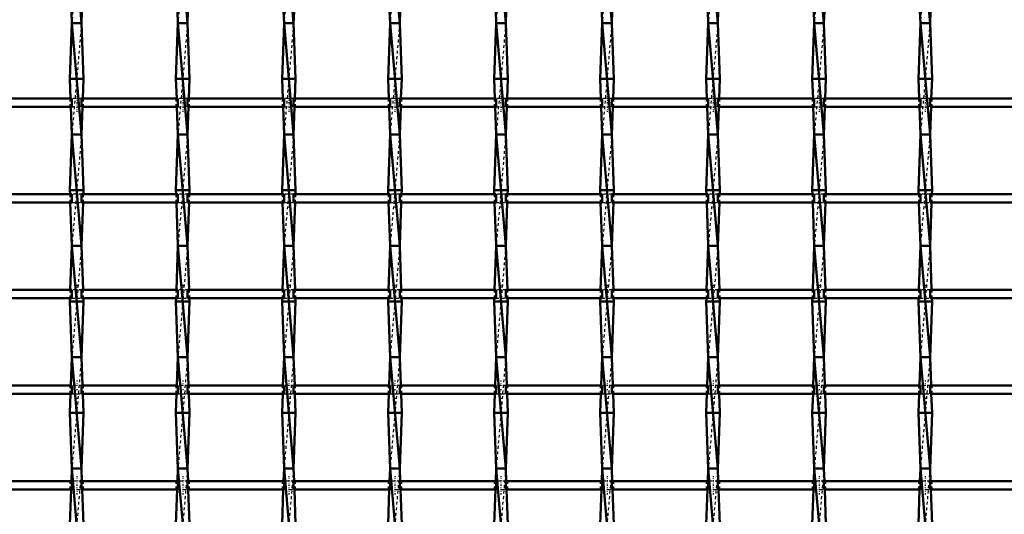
# Model space of a CAD drawing. Header units: millimetres. Extents: x -930 to 585, y -500 to 916.
# Tile 13 of 25: x -173 to 181, y -319 to -142. Entities that reach past the tile are written whole.
import ezdxf

# ---------------------------------------------------------------- set-up
doc = ezdxf.new("R2010")
doc.units = ezdxf.units.MM
doc.linetypes.add('Center', pattern=[1.5, 0.45, -0.5, 0.05, -0.5])
doc.linetypes.add('Dashed', pattern=[2, 1, -1])
for name, color, linetype, lineweight in [('AM_0', 7, 'Continuous', 50), ('AM_7', 7, 'Center', 25), ('AM_9', 6, 'Dashed', 25)]:
    doc.layers.add(name, color=color, linetype=linetype, lineweight=lineweight)

# ---------------------------------------------------------------- blocks, each defined once
blk = doc.blocks.new('13_o8d58dubbp01wlplkq8salyfm________0_in_LSSP33034383111100100035010_4')
at = {"layer": 'AM_0'}
for p, q in [((-154.13, -103), (-150.67, -143)), ((-154.28, -138.82), (-154.13, -143)), ((-150.52, -138.82), (-150.67, -143)), ((-154.13, -143), (-154.85, -163)), ((-154.13, -143), (-150.67, -183)), ((-150.67, -143), (-154.13, -143)), ((-150.67, -143), (-149.95, -163)), ((-149.95, -163), (-154.85, -163)), ((-154.85, -163), (-154.59, -170.15)), ((-149.95, -163), (-150.21, -170.15)), ((-154.49, -173.15), (-154.13, -183)), ((-150.31, -173.15), (-150.67, -183)), ((-154.13, -183), (-154.85, -203)), ((-150.67, -183), (-154.13, -183)), ((-154.13, -183), (-150.67, -223)), ((-150.67, -183), (-149.95, -203)), ((-149.95, -203), (-154.85, -203)), ((-154.85, -203), (-154.8, -204.48)), ((-149.95, -203), (-150, -204.48)), ((-154.69, -207.48), (-154.13, -223)), ((-150.11, -207.48), (-150.67, -223)), ((-154.13, -223), (-154.7, -238.81)), ((-154.13, -223), (-150.67, -263)), ((-150.67, -223), (-154.13, -223)), ((-150.67, -223), (-150.1, -238.81)), ((-154.81, -241.81), (-154.85, -243)), ((-149.95, -243), (-154.85, -243)), ((-154.85, -243), (-154.13, -263)), ((-149.95, -243), (-150.67, -263)), ((-149.99, -241.81), (-149.95, -243)), ((-154.13, -263), (-154.5, -273.14)), ((-154.13, -263), (-150.67, -303)), ((-150.67, -263), (-154.13, -263)), ((-150.67, -263), (-150.3, -273.14)), ((-154.6, -276.14), (-154.85, -283)), ((-150.2, -276.14), (-149.95, -283)), ((-154.85, -283), (-154.13, -303)), ((-149.95, -283), (-154.85, -283)), ((-149.95, -283), (-150.67, -303)), ((-154.13, -303), (-154.29, -307.47)), ((-154.13, -303), (-150.67, -343)), ((-150.67, -303), (-154.13, -303)), ((-150.67, -303), (-150.51, -307.47)), ((-154.4, -310.47), (-154.85, -323)), ((-150.4, -310.47), (-149.95, -323))]:
    blk.add_line(p, q, dxfattribs=at)
at = {"layer": 'AM_9'}
for p, q in [((-150.67, -103), (-154.13, -143)), ((-150.67, -143), (-154.13, -183)), ((-154.59, -170.15), (-154.49, -173.15)), ((-150.21, -170.15), (-150.31, -173.15)), ((-150.67, -183), (-154.13, -223)), ((-154.8, -204.48), (-154.69, -207.48)), ((-150, -204.48), (-150.11, -207.48)), ((-150.67, -223), (-154.13, -263)), ((-154.7, -238.81), (-154.81, -241.81)), ((-150.1, -238.81), (-149.99, -241.81)), ((-150.67, -263), (-154.13, -303)), ((-154.5, -273.14), (-154.6, -276.14)), ((-150.3, -273.14), (-150.2, -276.14)), ((-150.67, -303), (-154.13, -343)), ((-154.29, -307.47), (-154.4, -310.47)), ((-150.51, -307.47), (-150.4, -310.47))]:
    blk.add_line(p, q, dxfattribs=at)
blk = doc.blocks.new('14_y8zb5zgx9r2gbsbhrsa4bhpbi________0_in_LSSP33034383111100100035010_4')
at = {"layer": 'AM_0'}
for p, q in [((-116.03, -103), (-112.57, -143)), ((-116.18, -138.82), (-116.03, -143)), ((-112.42, -138.82), (-112.57, -143)), ((-116.03, -143), (-116.75, -163)), ((-116.03, -143), (-112.57, -183)), ((-112.57, -143), (-116.03, -143)), ((-112.57, -143), (-111.85, -163)), ((-116.75, -163), (-116.49, -170.15)), ((-111.85, -163), (-116.75, -163)), ((-111.85, -163), (-112.11, -170.15)), ((-116.39, -173.15), (-116.03, -183)), ((-112.21, -173.15), (-112.57, -183)), ((-116.03, -183), (-116.75, -203)), ((-112.57, -183), (-116.03, -183)), ((-116.03, -183), (-112.57, -223)), ((-112.57, -183), (-111.85, -203)), ((-111.85, -203), (-116.75, -203)), ((-116.75, -203), (-116.7, -204.48)), ((-111.85, -203), (-111.9, -204.48)), ((-116.59, -207.48), (-116.03, -223)), ((-112.01, -207.48), (-112.57, -223)), ((-116.03, -223), (-116.6, -238.81)), ((-116.03, -223), (-112.57, -263)), ((-112.57, -223), (-116.03, -223)), ((-112.57, -223), (-112, -238.81)), ((-116.71, -241.81), (-116.75, -243)), ((-111.85, -243), (-116.75, -243)), ((-116.75, -243), (-116.03, -263)), ((-111.85, -243), (-112.57, -263)), ((-111.89, -241.81), (-111.85, -243)), ((-116.03, -263), (-116.4, -273.14)), ((-116.03, -263), (-112.57, -303)), ((-112.57, -263), (-116.03, -263)), ((-112.57, -263), (-112.2, -273.14)), ((-116.5, -276.14), (-116.75, -283)), ((-112.1, -276.14), (-111.85, -283)), ((-111.85, -283), (-116.75, -283)), ((-116.75, -283), (-116.03, -303)), ((-111.85, -283), (-112.57, -303)), ((-116.03, -303), (-116.19, -307.47)), ((-116.03, -303), (-112.57, -343)), ((-112.57, -303), (-116.03, -303)), ((-112.57, -303), (-112.41, -307.47)), ((-116.3, -310.47), (-116.75, -323)), ((-112.3, -310.47), (-111.85, -323))]:
    blk.add_line(p, q, dxfattribs=at)
at = {"layer": 'AM_9'}
for p, q in [((-112.57, -103), (-116.03, -143)), ((-112.57, -143), (-116.03, -183)), ((-116.49, -170.15), (-116.39, -173.15)), ((-112.11, -170.15), (-112.21, -173.15)), ((-112.57, -183), (-116.03, -223)), ((-116.7, -204.48), (-116.59, -207.48)), ((-111.9, -204.48), (-112.01, -207.48)), ((-112.57, -223), (-116.03, -263)), ((-116.6, -238.81), (-116.71, -241.81)), ((-112, -238.81), (-111.89, -241.81)), ((-112.57, -263), (-116.03, -303)), ((-116.4, -273.14), (-116.5, -276.14)), ((-112.2, -273.14), (-112.1, -276.14)), ((-112.57, -303), (-116.03, -343)), ((-116.19, -307.47), (-116.3, -310.47)), ((-112.41, -307.47), (-112.3, -310.47))]:
    blk.add_line(p, q, dxfattribs=at)
blk = doc.blocks.new('15_rbihdd1fcfbrmuqq62i9kfrwn________0_in_LSSP33034383111100100035010_4')
at = {"layer": 'AM_0'}
for p, q in [((-77.93, -103), (-74.47, -143)), ((-78.08, -138.82), (-77.93, -143)), ((-74.32, -138.82), (-74.47, -143)), ((-77.93, -143), (-78.65, -163)), ((-77.93, -143), (-74.47, -183)), ((-74.47, -143), (-77.93, -143)), ((-74.47, -143), (-73.75, -163)), ((-78.65, -163), (-78.39, -170.15)), ((-73.75, -163), (-78.65, -163)), ((-73.75, -163), (-74.01, -170.15)), ((-78.29, -173.15), (-77.93, -183)), ((-74.11, -173.15), (-74.47, -183)), ((-77.93, -183), (-78.65, -203)), ((-77.93, -183), (-74.47, -223)), ((-74.47, -183), (-77.93, -183)), ((-74.47, -183), (-73.75, -203)), ((-78.65, -203), (-78.6, -204.48)), ((-73.75, -203), (-78.65, -203)), ((-73.75, -203), (-73.8, -204.48)), ((-78.49, -207.48), (-77.93, -223)), ((-73.91, -207.48), (-74.47, -223)), ((-77.93, -223), (-78.5, -238.81)), ((-77.93, -223), (-74.47, -263)), ((-74.47, -223), (-77.93, -223)), ((-74.47, -223), (-73.9, -238.81)), ((-78.61, -241.81), (-78.65, -243)), ((-78.65, -243), (-77.93, -263)), ((-73.75, -243), (-78.65, -243)), ((-73.75, -243), (-74.47, -263)), ((-73.79, -241.81), (-73.75, -243)), ((-77.93, -263), (-78.3, -273.14)), ((-77.93, -263), (-74.47, -303)), ((-74.47, -263), (-77.93, -263)), ((-74.47, -263), (-74.1, -273.14)), ((-78.4, -276.14), (-78.65, -283)), ((-74, -276.14), (-73.75, -283)), ((-73.75, -283), (-78.65, -283)), ((-78.65, -283), (-77.93, -303)), ((-73.75, -283), (-74.47, -303)), ((-77.93, -303), (-78.09, -307.47)), ((-77.93, -303), (-74.47, -343)), ((-74.47, -303), (-77.93, -303)), ((-74.47, -303), (-74.31, -307.47)), ((-78.2, -310.47), (-78.65, -323)), ((-74.2, -310.47), (-73.75, -323))]:
    blk.add_line(p, q, dxfattribs=at)
at = {"layer": 'AM_9'}
for p, q in [((-74.47, -103), (-77.93, -143)), ((-74.47, -143), (-77.93, -183)), ((-78.39, -170.15), (-78.29, -173.15)), ((-74.01, -170.15), (-74.11, -173.15)), ((-74.47, -183), (-77.93, -223)), ((-78.6, -204.48), (-78.49, -207.48)), ((-73.8, -204.48), (-73.91, -207.48)), ((-74.47, -223), (-77.93, -263)), ((-78.5, -238.81), (-78.61, -241.81)), ((-73.9, -238.81), (-73.79, -241.81)), ((-74.47, -263), (-77.93, -303)), ((-78.3, -273.14), (-78.4, -276.14)), ((-74.1, -273.14), (-74, -276.14)), ((-74.47, -303), (-77.93, -343)), ((-78.09, -307.47), (-78.2, -310.47)), ((-74.31, -307.47), (-74.2, -310.47))]:
    blk.add_line(p, q, dxfattribs=at)
blk = doc.blocks.new('16_14omasfy45s9i8z0pkptezcca________0_in_LSSP33034383111100100035010_4')
at = {"layer": 'AM_0'}
for p, q in [((-39.83, -103), (-36.37, -143)), ((-39.98, -138.82), (-39.83, -143)), ((-36.22, -138.82), (-36.37, -143)), ((-39.83, -143), (-40.55, -163)), ((-39.83, -143), (-36.37, -183)), ((-36.37, -143), (-39.83, -143)), ((-36.37, -143), (-35.65, -163)), ((-35.65, -163), (-40.55, -163)), ((-40.55, -163), (-40.29, -170.15)), ((-35.65, -163), (-35.91, -170.15)), ((-40.19, -173.15), (-39.83, -183)), ((-36.01, -173.15), (-36.37, -183)), ((-39.83, -183), (-40.55, -203)), ((-39.83, -183), (-36.37, -223)), ((-36.37, -183), (-39.83, -183)), ((-36.37, -183), (-35.65, -203)), ((-40.55, -203), (-40.5, -204.48)), ((-35.65, -203), (-40.55, -203)), ((-35.65, -203), (-35.7, -204.48)), ((-40.39, -207.48), (-39.83, -223)), ((-35.81, -207.48), (-36.37, -223)), ((-39.83, -223), (-40.4, -238.81)), ((-39.83, -223), (-36.37, -263)), ((-36.37, -223), (-39.83, -223)), ((-36.37, -223), (-35.8, -238.81)), ((-40.51, -241.81), (-40.55, -243)), ((-40.55, -243), (-39.83, -263)), ((-35.65, -243), (-40.55, -243)), ((-35.65, -243), (-36.37, -263)), ((-35.69, -241.81), (-35.65, -243)), ((-39.83, -263), (-40.2, -273.14)), ((-39.83, -263), (-36.37, -303)), ((-36.37, -263), (-39.83, -263)), ((-36.37, -263), (-36, -273.14)), ((-40.3, -276.14), (-40.55, -283)), ((-35.9, -276.14), (-35.65, -283)), ((-35.65, -283), (-40.55, -283)), ((-40.55, -283), (-39.83, -303)), ((-35.65, -283), (-36.37, -303)), ((-39.83, -303), (-39.99, -307.47)), ((-39.83, -303), (-36.37, -343)), ((-36.37, -303), (-39.83, -303)), ((-36.37, -303), (-36.21, -307.47)), ((-40.1, -310.47), (-40.55, -323)), ((-36.1, -310.47), (-35.65, -323))]:
    blk.add_line(p, q, dxfattribs=at)
at = {"layer": 'AM_9'}
for p, q in [((-36.37, -103), (-39.83, -143)), ((-36.37, -143), (-39.83, -183)), ((-40.29, -170.15), (-40.19, -173.15)), ((-35.91, -170.15), (-36.01, -173.15)), ((-36.37, -183), (-39.83, -223)), ((-40.5, -204.48), (-40.39, -207.48)), ((-35.7, -204.48), (-35.81, -207.48)), ((-36.37, -223), (-39.83, -263)), ((-40.4, -238.81), (-40.51, -241.81)), ((-35.8, -238.81), (-35.69, -241.81)), ((-36.37, -263), (-39.83, -303)), ((-40.2, -273.14), (-40.3, -276.14)), ((-36, -273.14), (-35.9, -276.14)), ((-36.37, -303), (-39.83, -343)), ((-39.99, -307.47), (-40.1, -310.47)), ((-36.21, -307.47), (-36.1, -310.47))]:
    blk.add_line(p, q, dxfattribs=at)
blk = doc.blocks.new('17_7zcc4zy6jz6wo9g7s2486b3vo________0_in_LSSP33034383111100100035010_4')
at = {"layer": 'AM_0'}
for p, q in [((-1.73, -103), (1.73, -143)), ((-1.88, -138.82), (-1.73, -143)), ((1.88, -138.82), (1.73, -143)), ((-1.73, -143), (-2.45, -163)), ((-1.73, -143), (1.73, -183)), ((1.73, -143), (-1.73, -143)), ((1.73, -143), (2.45, -163)), ((-2.45, -163), (-2.19, -170.15)), ((2.45, -163), (-2.45, -163)), ((2.45, -163), (2.19, -170.15)), ((-2.09, -173.15), (-1.73, -183)), ((2.09, -173.15), (1.73, -183)), ((-1.73, -183), (-2.45, -203)), ((-1.73, -183), (1.73, -223)), ((1.73, -183), (-1.73, -183)), ((1.73, -183), (2.45, -203)), ((-2.45, -203), (-2.4, -204.48)), ((2.45, -203), (-2.45, -203)), ((2.45, -203), (2.4, -204.48)), ((-2.29, -207.48), (-1.73, -223)), ((2.29, -207.48), (1.73, -223)), ((-1.73, -223), (-2.3, -238.81)), ((-1.73, -223), (1.73, -263)), ((1.73, -223), (-1.73, -223)), ((1.73, -223), (2.3, -238.81)), ((-2.41, -241.81), (-2.45, -243)), ((2.45, -243), (-2.45, -243)), ((-2.45, -243), (-1.73, -263)), ((2.45, -243), (1.73, -263)), ((2.41, -241.81), (2.45, -243)), ((-1.73, -263), (-2.1, -273.14)), ((-1.73, -263), (1.73, -303)), ((1.73, -263), (-1.73, -263)), ((1.73, -263), (2.1, -273.14)), ((-2.2, -276.14), (-2.45, -283)), ((2.2, -276.14), (2.45, -283)), ((2.45, -283), (-2.45, -283)), ((-2.45, -283), (-1.73, -303)), ((2.45, -283), (1.73, -303)), ((-1.73, -303), (-1.89, -307.47)), ((1.73, -303), (-1.73, -303)), ((-1.73, -303), (1.73, -343)), ((1.73, -303), (1.89, -307.47)), ((-2, -310.47), (-2.45, -323)), ((2, -310.47), (2.45, -323))]:
    blk.add_line(p, q, dxfattribs=at)
at = {"layer": 'AM_9'}
for p, q in [((1.73, -103), (-1.73, -143)), ((1.73, -143), (-1.73, -183)), ((-2.19, -170.15), (-2.09, -173.15)), ((2.19, -170.15), (2.09, -173.15)), ((1.73, -183), (-1.73, -223)), ((-2.4, -204.48), (-2.29, -207.48)), ((2.4, -204.48), (2.29, -207.48)), ((1.73, -223), (-1.73, -263)), ((-2.3, -238.81), (-2.41, -241.81)), ((2.3, -238.81), (2.41, -241.81)), ((1.73, -263), (-1.73, -303)), ((-2.1, -273.14), (-2.2, -276.14)), ((2.1, -273.14), (2.2, -276.14)), ((1.73, -303), (-1.73, -343)), ((-1.89, -307.47), (-2, -310.47)), ((1.89, -307.47), (2, -310.47))]:
    blk.add_line(p, q, dxfattribs=at)
blk = doc.blocks.new('18_hlfilicd4guerwa9xgylpedyx________0_in_LSSP33034383111100100035010_4')
at = {"layer": 'AM_0'}
for p, q in [((36.37, -103), (39.83, -143)), ((36.22, -138.82), (36.37, -143)), ((39.98, -138.82), (39.83, -143)), ((36.37, -143), (35.65, -163)), ((36.37, -143), (39.83, -183)), ((39.83, -143), (36.37, -143)), ((39.83, -143), (40.55, -163)), ((35.65, -163), (35.91, -170.15)), ((40.55, -163), (35.65, -163)), ((40.55, -163), (40.29, -170.15)), ((36.01, -173.15), (36.37, -183)), ((40.19, -173.15), (39.83, -183)), ((36.37, -183), (35.65, -203)), ((36.37, -183), (39.83, -223)), ((39.83, -183), (36.37, -183)), ((39.83, -183), (40.55, -203)), ((35.65, -203), (35.7, -204.48)), ((40.55, -203), (35.65, -203)), ((40.55, -203), (40.5, -204.48)), ((35.81, -207.48), (36.37, -223)), ((40.39, -207.48), (39.83, -223)), ((36.37, -223), (35.8, -238.81)), ((36.37, -223), (39.83, -263)), ((39.83, -223), (36.37, -223)), ((39.83, -223), (40.4, -238.81)), ((35.69, -241.81), (35.65, -243)), ((35.65, -243), (36.37, -263)), ((40.55, -243), (35.65, -243)), ((40.55, -243), (39.83, -263)), ((40.51, -241.81), (40.55, -243)), ((36.37, -263), (36, -273.14)), ((36.37, -263), (39.83, -303)), ((39.83, -263), (36.37, -263)), ((39.83, -263), (40.2, -273.14)), ((35.9, -276.14), (35.65, -283)), ((40.3, -276.14), (40.55, -283)), ((40.55, -283), (35.65, -283)), ((35.65, -283), (36.37, -303)), ((40.55, -283), (39.83, -303)), ((36.37, -303), (36.21, -307.47)), ((36.37, -303), (39.83, -343)), ((39.83, -303), (36.37, -303)), ((39.83, -303), (39.99, -307.47)), ((36.1, -310.47), (35.65, -323)), ((40.1, -310.47), (40.55, -323))]:
    blk.add_line(p, q, dxfattribs=at)
at = {"layer": 'AM_9'}
for p, q in [((39.83, -103), (36.37, -143)), ((39.83, -143), (36.37, -183)), ((35.91, -170.15), (36.01, -173.15)), ((40.29, -170.15), (40.19, -173.15)), ((39.83, -183), (36.37, -223)), ((35.7, -204.48), (35.81, -207.48)), ((40.5, -204.48), (40.39, -207.48)), ((39.83, -223), (36.37, -263)), ((35.8, -238.81), (35.69, -241.81)), ((40.4, -238.81), (40.51, -241.81)), ((39.83, -263), (36.37, -303)), ((36, -273.14), (35.9, -276.14)), ((40.2, -273.14), (40.3, -276.14)), ((39.83, -303), (36.37, -343)), ((36.21, -307.47), (36.1, -310.47)), ((39.99, -307.47), (40.1, -310.47))]:
    blk.add_line(p, q, dxfattribs=at)
blk = doc.blocks.new('19_oxi4ptj7mbkmu2qil0xpijvap________0_in_LSSP33034383111100100035010_4')
at = {"layer": 'AM_0'}
for p, q in [((74.47, -103), (77.93, -143)), ((74.32, -138.82), (74.47, -143)), ((78.08, -138.82), (77.93, -143)), ((74.47, -143), (73.75, -163)), ((74.47, -143), (77.93, -183)), ((77.93, -143), (74.47, -143)), ((77.93, -143), (78.65, -163)), ((78.65, -163), (73.75, -163)), ((73.75, -163), (74.01, -170.15)), ((78.65, -163), (78.39, -170.15)), ((74.11, -173.15), (74.47, -183)), ((78.29, -173.15), (77.93, -183)), ((74.47, -183), (73.75, -203)), ((74.47, -183), (77.93, -223)), ((77.93, -183), (74.47, -183)), ((77.93, -183), (78.65, -203)), ((73.75, -203), (73.8, -204.48)), ((78.65, -203), (73.75, -203)), ((78.65, -203), (78.6, -204.48)), ((73.91, -207.48), (74.47, -223)), ((78.49, -207.48), (77.93, -223)), ((74.47, -223), (73.9, -238.81)), ((74.47, -223), (77.93, -263)), ((77.93, -223), (74.47, -223)), ((77.93, -223), (78.5, -238.81)), ((73.79, -241.81), (73.75, -243)), ((73.75, -243), (74.47, -263)), ((78.65, -243), (73.75, -243)), ((78.65, -243), (77.93, -263)), ((78.61, -241.81), (78.65, -243)), ((74.47, -263), (74.1, -273.14)), ((74.47, -263), (77.93, -303)), ((77.93, -263), (74.47, -263)), ((77.93, -263), (78.3, -273.14)), ((74, -276.14), (73.75, -283)), ((78.4, -276.14), (78.65, -283)), ((73.75, -283), (74.47, -303)), ((78.65, -283), (73.75, -283)), ((78.65, -283), (77.93, -303)), ((74.47, -303), (74.31, -307.47)), ((77.93, -303), (74.47, -303)), ((74.47, -303), (77.93, -343)), ((77.93, -303), (78.09, -307.47)), ((74.2, -310.47), (73.75, -323)), ((78.2, -310.47), (78.65, -323))]:
    blk.add_line(p, q, dxfattribs=at)
at = {"layer": 'AM_9'}
for p, q in [((77.93, -103), (74.47, -143)), ((77.93, -143), (74.47, -183)), ((74.01, -170.15), (74.11, -173.15)), ((78.39, -170.15), (78.29, -173.15)), ((77.93, -183), (74.47, -223)), ((73.8, -204.48), (73.91, -207.48)), ((78.6, -204.48), (78.49, -207.48)), ((77.93, -223), (74.47, -263)), ((73.9, -238.81), (73.79, -241.81)), ((78.5, -238.81), (78.61, -241.81)), ((77.93, -263), (74.47, -303)), ((74.1, -273.14), (74, -276.14)), ((78.3, -273.14), (78.4, -276.14)), ((77.93, -303), (74.47, -343)), ((74.31, -307.47), (74.2, -310.47)), ((78.09, -307.47), (78.2, -310.47))]:
    blk.add_line(p, q, dxfattribs=at)
blk = doc.blocks.new('20_8j4o906fjazagonptsg2bfkdk________0_in_LSSP33034383111100100035010_4')
at = {"layer": 'AM_0'}
for p, q in [((112.57, -103), (116.03, -143)), ((112.42, -138.82), (112.57, -143)), ((116.18, -138.82), (116.03, -143)), ((112.57, -143), (111.85, -163)), ((112.57, -143), (116.03, -183)), ((116.03, -143), (112.57, -143)), ((116.03, -143), (116.75, -163)), ((111.85, -163), (112.11, -170.15)), ((116.75, -163), (111.85, -163)), ((116.75, -163), (116.49, -170.15)), ((112.21, -173.15), (112.57, -183)), ((116.39, -173.15), (116.03, -183)), ((112.57, -183), (111.85, -203)), ((112.57, -183), (116.03, -223)), ((116.03, -183), (112.57, -183)), ((116.03, -183), (116.75, -203)), ((111.85, -203), (111.9, -204.48)), ((116.75, -203), (111.85, -203)), ((116.75, -203), (116.7, -204.48)), ((112.01, -207.48), (112.57, -223)), ((116.59, -207.48), (116.03, -223)), ((112.57, -223), (112, -238.81)), ((112.57, -223), (116.03, -263)), ((116.03, -223), (112.57, -223)), ((116.03, -223), (116.6, -238.81)), ((111.89, -241.81), (111.85, -243)), ((111.85, -243), (112.57, -263)), ((116.75, -243), (111.85, -243)), ((116.75, -243), (116.03, -263)), ((116.71, -241.81), (116.75, -243)), ((112.57, -263), (112.2, -273.14)), ((112.57, -263), (116.03, -303)), ((116.03, -263), (112.57, -263)), ((116.03, -263), (116.4, -273.14)), ((112.1, -276.14), (111.85, -283)), ((116.5, -276.14), (116.75, -283)), ((116.75, -283), (111.85, -283)), ((111.85, -283), (112.57, -303)), ((116.75, -283), (116.03, -303)), ((112.57, -303), (112.41, -307.47)), ((116.03, -303), (112.57, -303)), ((112.57, -303), (116.03, -343)), ((116.03, -303), (116.19, -307.47)), ((112.3, -310.47), (111.85, -323)), ((116.3, -310.47), (116.75, -323))]:
    blk.add_line(p, q, dxfattribs=at)
at = {"layer": 'AM_9'}
for p, q in [((116.03, -103), (112.57, -143)), ((116.03, -143), (112.57, -183)), ((112.11, -170.15), (112.21, -173.15)), ((116.49, -170.15), (116.39, -173.15)), ((116.03, -183), (112.57, -223)), ((111.9, -204.48), (112.01, -207.48)), ((116.7, -204.48), (116.59, -207.48)), ((116.03, -223), (112.57, -263)), ((112, -238.81), (111.89, -241.81)), ((116.6, -238.81), (116.71, -241.81)), ((116.03, -263), (112.57, -303)), ((112.2, -273.14), (112.1, -276.14)), ((116.4, -273.14), (116.5, -276.14)), ((116.03, -303), (112.57, -343)), ((112.41, -307.47), (112.3, -310.47)), ((116.19, -307.47), (116.3, -310.47))]:
    blk.add_line(p, q, dxfattribs=at)
blk = doc.blocks.new('21_5pmekf3v3odtcnmalnlyg4ugn________0_in_LSSP33034383111100100035010_4')
at = {"layer": 'AM_0'}
for p, q in [((150.67, -103), (154.13, -143)), ((150.52, -138.82), (150.67, -143)), ((154.28, -138.82), (154.13, -143)), ((150.67, -143), (149.95, -163)), ((150.67, -143), (154.13, -183)), ((154.13, -143), (150.67, -143)), ((154.13, -143), (154.85, -163)), ((154.85, -163), (149.95, -163)), ((149.95, -163), (150.21, -170.15)), ((154.85, -163), (154.59, -170.15)), ((150.31, -173.15), (150.67, -183)), ((154.49, -173.15), (154.13, -183)), ((150.67, -183), (149.95, -203)), ((150.67, -183), (154.13, -223)), ((154.13, -183), (150.67, -183)), ((154.13, -183), (154.85, -203)), ((149.95, -203), (150, -204.48)), ((154.85, -203), (149.95, -203)), ((154.85, -203), (154.8, -204.48)), ((150.11, -207.48), (150.67, -223)), ((154.69, -207.48), (154.13, -223)), ((150.67, -223), (150.1, -238.81)), ((150.67, -223), (154.13, -263)), ((154.13, -223), (150.67, -223)), ((154.13, -223), (154.7, -238.81)), ((149.99, -241.81), (149.95, -243)), ((149.95, -243), (150.67, -263)), ((154.85, -243), (149.95, -243)), ((154.85, -243), (154.13, -263)), ((154.81, -241.81), (154.85, -243)), ((150.67, -263), (150.3, -273.14)), ((150.67, -263), (154.13, -303)), ((154.13, -263), (150.67, -263)), ((154.13, -263), (154.5, -273.14)), ((150.2, -276.14), (149.95, -283)), ((154.6, -276.14), (154.85, -283)), ((149.95, -283), (150.67, -303)), ((154.85, -283), (149.95, -283)), ((154.85, -283), (154.13, -303)), ((150.67, -303), (150.51, -307.47)), ((150.67, -303), (154.13, -343)), ((154.13, -303), (150.67, -303)), ((154.13, -303), (154.29, -307.47)), ((150.4, -310.47), (149.95, -323)), ((154.4, -310.47), (154.85, -323))]:
    blk.add_line(p, q, dxfattribs=at)
at = {"layer": 'AM_9'}
for p, q in [((154.13, -103), (150.67, -143)), ((154.13, -143), (150.67, -183)), ((150.21, -170.15), (150.31, -173.15)), ((154.59, -170.15), (154.49, -173.15)), ((154.13, -183), (150.67, -223)), ((150, -204.48), (150.11, -207.48)), ((154.8, -204.48), (154.69, -207.48)), ((154.13, -223), (150.67, -263)), ((150.1, -238.81), (149.99, -241.81)), ((154.7, -238.81), (154.81, -241.81)), ((154.13, -263), (150.67, -303)), ((150.3, -273.14), (150.2, -276.14)), ((154.5, -273.14), (154.6, -276.14)), ((154.13, -303), (150.67, -343)), ((150.51, -307.47), (150.4, -310.47)), ((154.29, -307.47), (154.4, -310.47))]:
    blk.add_line(p, q, dxfattribs=at)
blk = doc.blocks.new('38_1sbfen9ji77btb7jh81zm5g6c________0_in_LSSP33034383111100100035010_4')
at = {"layer": 'AM_0'}
for p, q in [((-154.13, -307.47), (-188.77, -307.47)), ((-154.13, -307.47), (-154.13, -310.47)), ((-116.03, -307.47), (-150.67, -307.47)), ((-150.67, -310.47), (-150.67, -307.47)), ((-116.03, -307.47), (-116.03, -310.47)), ((-112.57, -310.47), (-112.57, -307.47)), ((-77.93, -307.47), (-112.57, -307.47)), ((-77.93, -307.47), (-77.93, -310.47)), ((-74.47, -310.47), (-74.47, -307.47)), ((-39.83, -307.47), (-74.47, -307.47)), ((-39.83, -307.47), (-39.83, -310.47)), ((-36.37, -310.47), (-36.37, -307.47)), ((-1.73, -307.47), (-36.37, -307.47)), ((-1.73, -307.47), (-1.73, -310.47)), ((1.73, -310.47), (1.73, -307.47)), ((36.37, -307.47), (1.73, -307.47)), ((36.37, -307.47), (36.37, -310.47)), ((39.83, -310.47), (39.83, -307.47)), ((74.47, -307.47), (39.83, -307.47)), ((74.47, -307.47), (74.47, -310.47)), ((77.93, -310.47), (77.93, -307.47)), ((112.57, -307.47), (77.93, -307.47)), ((112.57, -307.47), (112.57, -310.47)), ((116.03, -310.47), (116.03, -307.47)), ((150.67, -307.47), (116.03, -307.47)), ((150.67, -307.47), (150.67, -310.47)), ((188.77, -307.47), (154.13, -307.47)), ((154.13, -310.47), (154.13, -307.47)), ((-154.13, -310.47), (-188.77, -310.47)), ((-116.03, -310.47), (-150.67, -310.47)), ((-77.93, -310.47), (-112.57, -310.47)), ((-39.83, -310.47), (-74.47, -310.47)), ((-1.73, -310.47), (-36.37, -310.47)), ((36.37, -310.47), (1.73, -310.47)), ((74.47, -310.47), (39.83, -310.47)), ((112.57, -310.47), (77.93, -310.47)), ((150.67, -310.47), (116.03, -310.47)), ((188.77, -310.47), (154.13, -310.47))]:
    blk.add_line(p, q, dxfattribs=at)
at = {"layer": 'AM_7'}
for p, q in [((-152.4, -305.67), (-152.4, -312.27)), ((-114.3, -305.67), (-114.3, -312.27)), ((-76.2, -305.67), (-76.2, -312.27)), ((-38.1, -305.67), (-38.1, -312.27)), ((0, -305.67), (0, -312.27)), ((38.1, -305.67), (38.1, -312.27)), ((76.2, -305.67), (76.2, -312.27)), ((114.3, -305.67), (114.3, -312.27)), ((152.4, -305.67), (152.4, -312.27))]:
    blk.add_line(p, q, dxfattribs=at)
at = {"layer": 'AM_9'}
for p, q in [((-154.85, -307.47), (-154.85, -310.47)), ((-150.67, -307.47), (-154.13, -307.47)), ((-149.95, -310.47), (-149.95, -307.47)), ((-116.75, -307.47), (-116.75, -310.47)), ((-112.57, -307.47), (-116.03, -307.47)), ((-111.85, -310.47), (-111.85, -307.47)), ((-78.65, -307.47), (-78.65, -310.47)), ((-74.47, -307.47), (-77.93, -307.47)), ((-73.75, -310.47), (-73.75, -307.47)), ((-40.55, -307.47), (-40.55, -310.47)), ((-36.37, -307.47), (-39.83, -307.47)), ((-35.65, -310.47), (-35.65, -307.47)), ((-2.45, -307.47), (-2.45, -310.47)), ((1.73, -307.47), (-1.73, -307.47)), ((2.45, -310.47), (2.45, -307.47)), ((35.65, -307.47), (35.65, -310.47)), ((39.83, -307.47), (36.37, -307.47)), ((40.55, -310.47), (40.55, -307.47)), ((73.75, -307.47), (73.75, -310.47)), ((77.93, -307.47), (74.47, -307.47)), ((78.65, -310.47), (78.65, -307.47)), ((111.85, -307.47), (111.85, -310.47)), ((116.03, -307.47), (112.57, -307.47)), ((116.75, -310.47), (116.75, -307.47)), ((149.95, -307.47), (149.95, -310.47)), ((154.13, -307.47), (150.67, -307.47)), ((154.85, -310.47), (154.85, -307.47)), ((-154.13, -310.47), (-150.67, -310.47)), ((-116.03, -310.47), (-112.57, -310.47)), ((-77.93, -310.47), (-74.47, -310.47)), ((-39.83, -310.47), (-36.37, -310.47)), ((-1.73, -310.47), (1.73, -310.47)), ((36.37, -310.47), (39.83, -310.47)), ((74.47, -310.47), (77.93, -310.47)), ((112.57, -310.47), (116.03, -310.47)), ((150.67, -310.47), (154.13, -310.47))]:
    blk.add_line(p, q, dxfattribs=at)
blk = doc.blocks.new('39_3gdr0019c82womcix5ojril3k________0_in_LSSP33034383111100100035010_4')
at = {"layer": 'AM_0'}
for p, q in [((-154.13, -273.14), (-188.77, -273.14)), ((-154.13, -273.14), (-154.13, -276.14)), ((-116.03, -273.14), (-150.67, -273.14)), ((-150.67, -276.14), (-150.67, -273.14)), ((-116.03, -273.14), (-116.03, -276.14)), ((-112.57, -276.14), (-112.57, -273.14)), ((-77.93, -273.14), (-112.57, -273.14)), ((-77.93, -273.14), (-77.93, -276.14)), ((-74.47, -276.14), (-74.47, -273.14)), ((-39.83, -273.14), (-74.47, -273.14)), ((-39.83, -273.14), (-39.83, -276.14)), ((-36.37, -276.14), (-36.37, -273.14)), ((-1.73, -273.14), (-36.37, -273.14)), ((-1.73, -273.14), (-1.73, -276.14)), ((1.73, -276.14), (1.73, -273.14)), ((36.37, -273.14), (1.73, -273.14)), ((36.37, -273.14), (36.37, -276.14)), ((39.83, -276.14), (39.83, -273.14)), ((74.47, -273.14), (39.83, -273.14)), ((74.47, -273.14), (74.47, -276.14)), ((77.93, -276.14), (77.93, -273.14)), ((112.57, -273.14), (77.93, -273.14)), ((112.57, -273.14), (112.57, -276.14)), ((150.67, -273.14), (116.03, -273.14)), ((116.03, -276.14), (116.03, -273.14)), ((150.67, -273.14), (150.67, -276.14)), ((188.77, -273.14), (154.13, -273.14)), ((154.13, -276.14), (154.13, -273.14)), ((-154.13, -276.14), (-188.77, -276.14)), ((-116.03, -276.14), (-150.67, -276.14)), ((-77.93, -276.14), (-112.57, -276.14)), ((-39.83, -276.14), (-74.47, -276.14)), ((-1.73, -276.14), (-36.37, -276.14)), ((36.37, -276.14), (1.73, -276.14)), ((74.47, -276.14), (39.83, -276.14)), ((112.57, -276.14), (77.93, -276.14)), ((150.67, -276.14), (116.03, -276.14)), ((188.77, -276.14), (154.13, -276.14))]:
    blk.add_line(p, q, dxfattribs=at)
at = {"layer": 'AM_7'}
for p, q in [((-152.4, -271.34), (-152.4, -277.94)), ((-114.3, -271.34), (-114.3, -277.94)), ((-76.2, -271.34), (-76.2, -277.94)), ((-38.1, -271.34), (-38.1, -277.94)), ((0, -271.34), (0, -277.94)), ((38.1, -271.34), (38.1, -277.94)), ((76.2, -271.34), (76.2, -277.94)), ((114.3, -271.34), (114.3, -277.94)), ((152.4, -271.34), (152.4, -277.94))]:
    blk.add_line(p, q, dxfattribs=at)
at = {"layer": 'AM_9'}
for p, q in [((-154.85, -273.14), (-154.85, -276.14)), ((-150.67, -273.14), (-154.13, -273.14)), ((-149.95, -276.14), (-149.95, -273.14)), ((-116.75, -273.14), (-116.75, -276.14)), ((-112.57, -273.14), (-116.03, -273.14)), ((-111.85, -276.14), (-111.85, -273.14)), ((-78.65, -273.14), (-78.65, -276.14)), ((-74.47, -273.14), (-77.93, -273.14)), ((-73.75, -276.14), (-73.75, -273.14)), ((-40.55, -273.14), (-40.55, -276.14)), ((-36.37, -273.14), (-39.83, -273.14)), ((-35.65, -276.14), (-35.65, -273.14)), ((-2.45, -273.14), (-2.45, -276.14)), ((1.73, -273.14), (-1.73, -273.14)), ((2.45, -276.14), (2.45, -273.14)), ((35.65, -273.14), (35.65, -276.14)), ((39.83, -273.14), (36.37, -273.14)), ((40.55, -276.14), (40.55, -273.14)), ((73.75, -273.14), (73.75, -276.14)), ((77.93, -273.14), (74.47, -273.14)), ((78.65, -276.14), (78.65, -273.14)), ((111.85, -273.14), (111.85, -276.14)), ((116.03, -273.14), (112.57, -273.14)), ((116.75, -276.14), (116.75, -273.14)), ((149.95, -273.14), (149.95, -276.14)), ((154.13, -273.14), (150.67, -273.14)), ((154.85, -276.14), (154.85, -273.14)), ((-154.13, -276.14), (-150.67, -276.14)), ((-116.03, -276.14), (-112.57, -276.14)), ((-77.93, -276.14), (-74.47, -276.14)), ((-39.83, -276.14), (-36.37, -276.14)), ((-1.73, -276.14), (1.73, -276.14)), ((36.37, -276.14), (39.83, -276.14)), ((74.47, -276.14), (77.93, -276.14)), ((112.57, -276.14), (116.03, -276.14)), ((150.67, -276.14), (154.13, -276.14))]:
    blk.add_line(p, q, dxfattribs=at)
blk = doc.blocks.new('40_z1spk0d9zc1uvf26p1do5quhf________0_in_LSSP33034383111100100035010_4')
at = {"layer": 'AM_0'}
for p, q in [((-154.13, -238.81), (-188.77, -238.81)), ((-154.13, -238.81), (-154.13, -241.81)), ((-150.67, -241.81), (-150.67, -238.81)), ((-116.03, -238.81), (-150.67, -238.81)), ((-116.03, -238.81), (-116.03, -241.81)), ((-112.57, -241.81), (-112.57, -238.81)), ((-77.93, -238.81), (-112.57, -238.81)), ((-77.93, -238.81), (-77.93, -241.81)), ((-74.47, -241.81), (-74.47, -238.81)), ((-39.83, -238.81), (-74.47, -238.81)), ((-39.83, -238.81), (-39.83, -241.81)), ((-36.37, -241.81), (-36.37, -238.81)), ((-1.73, -238.81), (-36.37, -238.81)), ((-1.73, -238.81), (-1.73, -241.81)), ((1.73, -241.81), (1.73, -238.81)), ((36.37, -238.81), (1.73, -238.81)), ((36.37, -238.81), (36.37, -241.81)), ((39.83, -241.81), (39.83, -238.81)), ((74.47, -238.81), (39.83, -238.81)), ((74.47, -238.81), (74.47, -241.81)), ((77.93, -241.81), (77.93, -238.81)), ((112.57, -238.81), (77.93, -238.81)), ((112.57, -238.81), (112.57, -241.81)), ((116.03, -241.81), (116.03, -238.81)), ((150.67, -238.81), (116.03, -238.81)), ((150.67, -238.81), (150.67, -241.81)), ((188.77, -238.81), (154.13, -238.81)), ((154.13, -241.81), (154.13, -238.81)), ((-154.13, -241.81), (-188.77, -241.81)), ((-116.03, -241.81), (-150.67, -241.81)), ((-77.93, -241.81), (-112.57, -241.81)), ((-39.83, -241.81), (-74.47, -241.81)), ((-1.73, -241.81), (-36.37, -241.81)), ((36.37, -241.81), (1.73, -241.81)), ((74.47, -241.81), (39.83, -241.81)), ((112.57, -241.81), (77.93, -241.81)), ((150.67, -241.81), (116.03, -241.81)), ((188.77, -241.81), (154.13, -241.81))]:
    blk.add_line(p, q, dxfattribs=at)
at = {"layer": 'AM_7'}
for p, q in [((-152.4, -237.01), (-152.4, -243.61)), ((-114.3, -237.01), (-114.3, -243.61)), ((-76.2, -237.01), (-76.2, -243.61)), ((-38.1, -237.01), (-38.1, -243.61)), ((0, -237.01), (0, -243.61)), ((38.1, -237.01), (38.1, -243.61)), ((76.2, -237.01), (76.2, -243.61)), ((114.3, -237.01), (114.3, -243.61)), ((152.4, -237.01), (152.4, -243.61))]:
    blk.add_line(p, q, dxfattribs=at)
at = {"layer": 'AM_9'}
for p, q in [((-154.85, -238.81), (-154.85, -241.81)), ((-150.67, -238.81), (-154.13, -238.81)), ((-149.95, -241.81), (-149.95, -238.81)), ((-116.75, -238.81), (-116.75, -241.81)), ((-112.57, -238.81), (-116.03, -238.81)), ((-111.85, -241.81), (-111.85, -238.81)), ((-78.65, -238.81), (-78.65, -241.81)), ((-74.47, -238.81), (-77.93, -238.81)), ((-73.75, -241.81), (-73.75, -238.81)), ((-40.55, -238.81), (-40.55, -241.81)), ((-36.37, -238.81), (-39.83, -238.81)), ((-35.65, -241.81), (-35.65, -238.81)), ((-2.45, -238.81), (-2.45, -241.81)), ((1.73, -238.81), (-1.73, -238.81)), ((2.45, -241.81), (2.45, -238.81)), ((35.65, -238.81), (35.65, -241.81)), ((39.83, -238.81), (36.37, -238.81)), ((40.55, -241.81), (40.55, -238.81)), ((73.75, -238.81), (73.75, -241.81)), ((77.93, -238.81), (74.47, -238.81)), ((78.65, -241.81), (78.65, -238.81)), ((111.85, -238.81), (111.85, -241.81)), ((116.03, -238.81), (112.57, -238.81)), ((116.75, -241.81), (116.75, -238.81)), ((149.95, -238.81), (149.95, -241.81)), ((154.13, -238.81), (150.67, -238.81)), ((154.85, -241.81), (154.85, -238.81)), ((-154.13, -241.81), (-150.67, -241.81)), ((-116.03, -241.81), (-112.57, -241.81)), ((-77.93, -241.81), (-74.47, -241.81)), ((-39.83, -241.81), (-36.37, -241.81)), ((-1.73, -241.81), (1.73, -241.81)), ((36.37, -241.81), (39.83, -241.81)), ((74.47, -241.81), (77.93, -241.81)), ((112.57, -241.81), (116.03, -241.81)), ((150.67, -241.81), (154.13, -241.81))]:
    blk.add_line(p, q, dxfattribs=at)
blk = doc.blocks.new('41_1dm34kcte4dyu5icl9cfchg6j________0_in_LSSP33034383111100100035010_4')
at = {"layer": 'AM_0'}
for p, q in [((-154.13, -204.48), (-188.77, -204.48)), ((-154.13, -204.48), (-154.13, -207.48)), ((-150.67, -207.48), (-150.67, -204.48)), ((-116.03, -204.48), (-150.67, -204.48)), ((-116.03, -204.48), (-116.03, -207.48)), ((-112.57, -207.48), (-112.57, -204.48)), ((-77.93, -204.48), (-112.57, -204.48)), ((-77.93, -204.48), (-77.93, -207.48)), ((-74.47, -207.48), (-74.47, -204.48)), ((-39.83, -204.48), (-74.47, -204.48)), ((-39.83, -204.48), (-39.83, -207.48)), ((-36.37, -207.48), (-36.37, -204.48)), ((-1.73, -204.48), (-36.37, -204.48)), ((-1.73, -204.48), (-1.73, -207.48)), ((1.73, -207.48), (1.73, -204.48)), ((36.37, -204.48), (1.73, -204.48)), ((36.37, -204.48), (36.37, -207.48)), ((39.83, -207.48), (39.83, -204.48)), ((74.47, -204.48), (39.83, -204.48)), ((74.47, -204.48), (74.47, -207.48)), ((77.93, -207.48), (77.93, -204.48)), ((112.57, -204.48), (77.93, -204.48)), ((112.57, -204.48), (112.57, -207.48)), ((116.03, -207.48), (116.03, -204.48)), ((150.67, -204.48), (116.03, -204.48)), ((150.67, -204.48), (150.67, -207.48)), ((188.77, -204.48), (154.13, -204.48)), ((154.13, -207.48), (154.13, -204.48)), ((-154.13, -207.48), (-188.77, -207.48)), ((-116.03, -207.48), (-150.67, -207.48)), ((-77.93, -207.48), (-112.57, -207.48)), ((-39.83, -207.48), (-74.47, -207.48)), ((-1.73, -207.48), (-36.37, -207.48)), ((36.37, -207.48), (1.73, -207.48)), ((74.47, -207.48), (39.83, -207.48)), ((112.57, -207.48), (77.93, -207.48)), ((150.67, -207.48), (116.03, -207.48)), ((188.77, -207.48), (154.13, -207.48))]:
    blk.add_line(p, q, dxfattribs=at)
at = {"layer": 'AM_7'}
for p, q in [((-152.4, -202.68), (-152.4, -209.28)), ((-114.3, -202.68), (-114.3, -209.28)), ((-76.2, -202.68), (-76.2, -209.28)), ((-38.1, -202.68), (-38.1, -209.28)), ((0, -202.68), (0, -209.28)), ((38.1, -202.68), (38.1, -209.28)), ((76.2, -202.68), (76.2, -209.28)), ((114.3, -202.68), (114.3, -209.28)), ((152.4, -202.68), (152.4, -209.28))]:
    blk.add_line(p, q, dxfattribs=at)
at = {"layer": 'AM_9'}
for p, q in [((-154.85, -204.48), (-154.85, -207.48)), ((-150.67, -204.48), (-154.13, -204.48)), ((-149.95, -207.48), (-149.95, -204.48)), ((-116.75, -204.48), (-116.75, -207.48)), ((-112.57, -204.48), (-116.03, -204.48)), ((-111.85, -207.48), (-111.85, -204.48)), ((-78.65, -204.48), (-78.65, -207.48)), ((-74.47, -204.48), (-77.93, -204.48)), ((-73.75, -207.48), (-73.75, -204.48)), ((-40.55, -204.48), (-40.55, -207.48)), ((-36.37, -204.48), (-39.83, -204.48)), ((-35.65, -207.48), (-35.65, -204.48)), ((-2.45, -204.48), (-2.45, -207.48)), ((1.73, -204.48), (-1.73, -204.48)), ((2.45, -207.48), (2.45, -204.48)), ((35.65, -204.48), (35.65, -207.48)), ((39.83, -204.48), (36.37, -204.48)), ((40.55, -207.48), (40.55, -204.48)), ((73.75, -204.48), (73.75, -207.48)), ((77.93, -204.48), (74.47, -204.48)), ((78.65, -207.48), (78.65, -204.48)), ((111.85, -204.48), (111.85, -207.48)), ((116.03, -204.48), (112.57, -204.48)), ((116.75, -207.48), (116.75, -204.48)), ((149.95, -204.48), (149.95, -207.48)), ((154.13, -204.48), (150.67, -204.48)), ((154.85, -207.48), (154.85, -204.48)), ((-154.13, -207.48), (-150.67, -207.48)), ((-116.03, -207.48), (-112.57, -207.48)), ((-77.93, -207.48), (-74.47, -207.48)), ((-39.83, -207.48), (-36.37, -207.48)), ((-1.73, -207.48), (1.73, -207.48)), ((36.37, -207.48), (39.83, -207.48)), ((74.47, -207.48), (77.93, -207.48)), ((112.57, -207.48), (116.03, -207.48)), ((150.67, -207.48), (154.13, -207.48))]:
    blk.add_line(p, q, dxfattribs=at)
blk = doc.blocks.new('42_slmgm8bgzfr381qz6f34abn5k________0_in_LSSP33034383111100100035010_4')
at = {"layer": 'AM_0'}
for p, q in [((-154.13, -170.15), (-188.77, -170.15)), ((-154.13, -173.15), (-188.77, -173.15)), ((-154.13, -170.15), (-154.13, -173.15)), ((-150.67, -173.15), (-150.67, -170.15)), ((-116.03, -170.15), (-150.67, -170.15)), ((-116.03, -173.15), (-150.67, -173.15)), ((-116.03, -170.15), (-116.03, -173.15)), ((-112.57, -173.15), (-112.57, -170.15)), ((-77.93, -170.15), (-112.57, -170.15)), ((-77.93, -173.15), (-112.57, -173.15)), ((-77.93, -170.15), (-77.93, -173.15)), ((-74.47, -173.15), (-74.47, -170.15)), ((-39.83, -170.15), (-74.47, -170.15)), ((-39.83, -173.15), (-74.47, -173.15)), ((-39.83, -170.15), (-39.83, -173.15)), ((-36.37, -173.15), (-36.37, -170.15)), ((-1.73, -170.15), (-36.37, -170.15)), ((-1.73, -173.15), (-36.37, -173.15)), ((-1.73, -170.15), (-1.73, -173.15)), ((1.73, -173.15), (1.73, -170.15)), ((36.37, -170.15), (1.73, -170.15)), ((36.37, -173.15), (1.73, -173.15)), ((36.37, -170.15), (36.37, -173.15)), ((39.83, -173.15), (39.83, -170.15)), ((74.47, -170.15), (39.83, -170.15)), ((74.47, -173.15), (39.83, -173.15)), ((74.47, -170.15), (74.47, -173.15)), ((77.93, -173.15), (77.93, -170.15)), ((112.57, -170.15), (77.93, -170.15)), ((112.57, -173.15), (77.93, -173.15)), ((112.57, -170.15), (112.57, -173.15)), ((150.67, -170.15), (116.03, -170.15)), ((116.03, -173.15), (116.03, -170.15)), ((150.67, -173.15), (116.03, -173.15)), ((150.67, -170.15), (150.67, -173.15)), ((188.77, -170.15), (154.13, -170.15)), ((154.13, -173.15), (154.13, -170.15)), ((188.77, -173.15), (154.13, -173.15))]:
    blk.add_line(p, q, dxfattribs=at)
at = {"layer": 'AM_7'}
for p, q in [((-152.4, -168.35), (-152.4, -174.95)), ((-114.3, -168.35), (-114.3, -174.95)), ((-76.2, -168.35), (-76.2, -174.95)), ((-38.1, -168.35), (-38.1, -174.95)), ((0, -168.35), (0, -174.95)), ((38.1, -168.35), (38.1, -174.95)), ((76.2, -168.35), (76.2, -174.95)), ((114.3, -168.35), (114.3, -174.95)), ((152.4, -168.35), (152.4, -174.95))]:
    blk.add_line(p, q, dxfattribs=at)
at = {"layer": 'AM_9'}
for p, q in [((-154.85, -170.15), (-154.85, -173.15)), ((-150.67, -170.15), (-154.13, -170.15)), ((-154.13, -173.15), (-150.67, -173.15)), ((-149.95, -173.15), (-149.95, -170.15)), ((-116.75, -170.15), (-116.75, -173.15)), ((-112.57, -170.15), (-116.03, -170.15)), ((-116.03, -173.15), (-112.57, -173.15)), ((-111.85, -173.15), (-111.85, -170.15)), ((-78.65, -170.15), (-78.65, -173.15)), ((-74.47, -170.15), (-77.93, -170.15)), ((-77.93, -173.15), (-74.47, -173.15)), ((-73.75, -173.15), (-73.75, -170.15)), ((-40.55, -170.15), (-40.55, -173.15)), ((-36.37, -170.15), (-39.83, -170.15)), ((-39.83, -173.15), (-36.37, -173.15)), ((-35.65, -173.15), (-35.65, -170.15)), ((-2.45, -170.15), (-2.45, -173.15)), ((1.73, -170.15), (-1.73, -170.15)), ((-1.73, -173.15), (1.73, -173.15)), ((2.45, -173.15), (2.45, -170.15)), ((35.65, -170.15), (35.65, -173.15)), ((39.83, -170.15), (36.37, -170.15)), ((36.37, -173.15), (39.83, -173.15)), ((40.55, -173.15), (40.55, -170.15)), ((73.75, -170.15), (73.75, -173.15)), ((77.93, -170.15), (74.47, -170.15)), ((74.47, -173.15), (77.93, -173.15)), ((78.65, -173.15), (78.65, -170.15)), ((111.85, -170.15), (111.85, -173.15)), ((116.03, -170.15), (112.57, -170.15)), ((112.57, -173.15), (116.03, -173.15)), ((116.75, -173.15), (116.75, -170.15)), ((149.95, -170.15), (149.95, -173.15)), ((154.13, -170.15), (150.67, -170.15)), ((150.67, -173.15), (154.13, -173.15)), ((154.85, -173.15), (154.85, -170.15))]:
    blk.add_line(p, q, dxfattribs=at)

msp = doc.modelspace()

# ---------------------------------------------------------------- block references
for name in ['13_o8d58dubbp01wlplkq8salyfm________0_in_LSSP33034383111100100035010_4', '14_y8zb5zgx9r2gbsbhrsa4bhpbi________0_in_LSSP33034383111100100035010_4', '15_rbihdd1fcfbrmuqq62i9kfrwn________0_in_LSSP33034383111100100035010_4', '16_14omasfy45s9i8z0pkptezcca________0_in_LSSP33034383111100100035010_4', '17_7zcc4zy6jz6wo9g7s2486b3vo________0_in_LSSP33034383111100100035010_4', '18_hlfilicd4guerwa9xgylpedyx________0_in_LSSP33034383111100100035010_4', '19_oxi4ptj7mbkmu2qil0xpijvap________0_in_LSSP33034383111100100035010_4', '20_8j4o906fjazagonptsg2bfkdk________0_in_LSSP33034383111100100035010_4', '21_5pmekf3v3odtcnmalnlyg4ugn________0_in_LSSP33034383111100100035010_4', '42_slmgm8bgzfr381qz6f34abn5k________0_in_LSSP33034383111100100035010_4', '41_1dm34kcte4dyu5icl9cfchg6j________0_in_LSSP33034383111100100035010_4', '40_z1spk0d9zc1uvf26p1do5quhf________0_in_LSSP33034383111100100035010_4', '39_3gdr0019c82womcix5ojril3k________0_in_LSSP33034383111100100035010_4', '38_1sbfen9ji77btb7jh81zm5g6c________0_in_LSSP33034383111100100035010_4']:
    msp.add_blockref(name, (0, 0))

doc.saveas('drawing.dxf')
